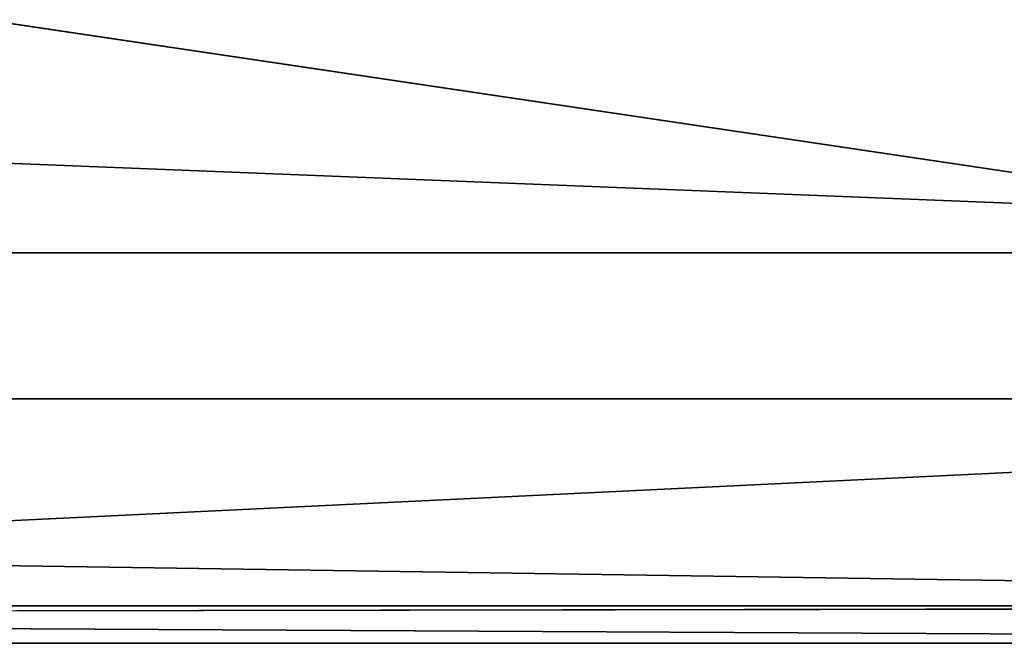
# Model space of a CAD drawing. Header units: metres. Extents: x -1004 to 0, y -808 to 0.
# Tile 66 of 146: x -113 to -73, y -804 to -779. Entities that reach past the tile are written whole.
import ezdxf

# ---------------------------------------------------------------- set-up
doc = ezdxf.new("R2010")
doc.units = ezdxf.units.M

msp = doc.modelspace()

# ---------------------------------------------------------------- linework, layer by layer
at = {"layer": 'None012349'}
for points in [[(-10.00001, -794.032166, 90), (-217.024689, -763.271118, 90), (-10, -10, 90)], [(-21.421581, -788.070801, 163.059708), (-939.157776, -751.444458, 163.059708), (-982.615723, -788.070801, 163.059708)], [(-64.87928, -751.444458, 163.059708), (-939.157776, -751.444458, 163.059708), (-21.421581, -788.070801, 163.059708)], [(-10.00001, -794.032166, 90), (-217.024689, -794.032166, 90), (-217.024689, -763.271118, 90)], [(-1.527213, -802.504944, 175), (-982.615723, -788.070801, 175), (-1002.510071, -802.504944, 175)], [(-21.421581, -788.070801, 175), (-982.615723, -788.070801, 175), (-1.527213, -802.504944, 175)], [(-21.421581, -788.070801, 175), (-21.421581, -788.070801, 163.059708), (-982.615723, -788.070801, 175)], [(-21.421581, -788.070801, 163.059708), (-982.615723, -788.070801, 163.059708), (-982.615723, -788.070801, 175)], [(-217.024689, -804.032166), (-10.00001, -794.032166), (-0.000011, -804.032166)], [(-217.024689, -804.032166), (-217.024689, -794.032166), (-10.00001, -794.032166)], [(-10.00001, -794.032166), (-217.024689, -794.032166), (-10.00001, -794.032166, 90)], [(-217.024689, -794.032166), (-217.024689, -794.032166, 90), (-10.00001, -794.032166, 90)], [(-217.024689, -802.890076, 130.867477), (-1.527213, -802.504944, 175), (-1002.510071, -802.504944, 175)], [(-0.000011, -804.032166), (-1.527213, -802.504944, 175), (-217.024689, -802.890076, 130.867477)], [(-217.024689, -804.032166), (-0.000011, -804.032166), (-217.024689, -802.890076, 130.867477)]]:
    msp.add_3dface(points, dxfattribs=at)

doc.saveas('drawing.dxf')
